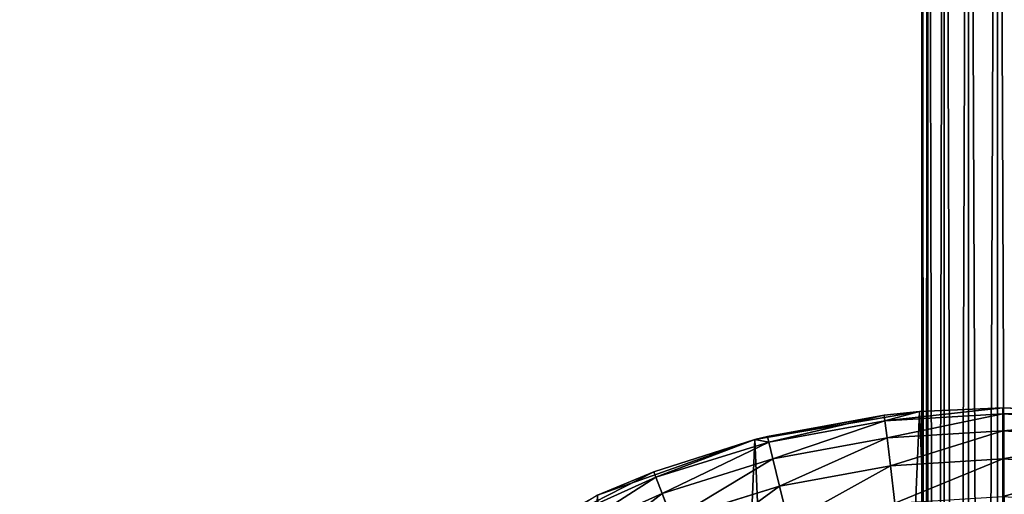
# Model space of a CAD drawing. Extents: x 80 to 596, y 77 to 1633.
# Tile 230 of 256: x 312 to 338, y 1124 to 1136. Entities that reach past the tile are written whole.
import ezdxf

# ---------------------------------------------------------------- set-up
doc = ezdxf.new("R2010")
doc.units = 0
doc.header["$LTSCALE"] = 25.4
doc.layers.get('0').update_dxf_attribs({"color": 13, "linetype": 'CONTINUOUS'})

# ---------------------------------------------------------------- blocks, each defined once
blk = doc.blocks.new('CADILLAC-III-8190-7988-799')
at = {"color": 18}
for p, q in [((-1.936, 973.117, 11.725), (-1.936, 1166.933, 17.11)), ((-1.936, 973.117, 11.725), (-1.936, 1166.933, 17.11)), ((-1.783, 1166.952, 16.345), (-1.783, 973.133, 10.96)), ((-1.783, 1166.952, 16.345), (-1.783, 973.133, 10.96)), ((-1.783, 1166.914, 17.875), (-1.783, 973.102, 12.49)), ((-1.783, 1166.914, 17.875), (-1.783, 973.102, 12.49)), ((-1.35, 1166.967, 15.696), (-1.35, 973.147, 10.311)), ((-1.35, 1166.967, 15.696), (-1.35, 973.147, 10.311)), ((-1.35, 1166.899, 18.524), (-1.35, 973.088, 13.139)), ((-1.35, 1166.899, 18.524), (-1.35, 973.088, 13.139)), ((-0.701, 1166.978, 15.263), (-0.701, 973.156, 9.878)), ((-0.701, 1166.978, 15.263), (-0.701, 973.156, 9.878)), ((-0.701, 1166.888, 18.957), (-0.701, 973.079, 13.572)), ((-0.701, 1166.888, 18.957), (-0.701, 973.079, 13.572)), ((0.064, 973.159, 9.725), (0.064, 1166.982, 15.11)), ((0.064, 973.159, 9.725), (0.064, 1166.982, 15.11)), ((0.064, 1166.884, 19.109), (0.064, 973.076, 13.725)), ((0.064, 1166.884, 19.109), (0.064, 973.076, 13.725)), ((-2.001, 1125.699, 7.111), (-6.348, 1124.954, 7.111)), ((-2.001, 1125.699, 7.111), (-6.348, 1124.954, 7.111)), ((-2.001, 1125.699, 7.111), (-2.93, 1125.603, 23.611)), ((-2.93, 1125.603, 23.611), (-2.001, 1125.699, 23.611)), ((-2.001, 1125.699, 7.111), (-2.93, 1125.603, 23.611)), ((-2.93, 1125.603, 23.611), (-2.001, 1125.699, 23.611)), ((0.204, 1125.793, 23.611), (-2.912, 1125.45, 25.172)), ((0.204, 1125.793, 23.611), (-2.912, 1125.45, 25.172)), ((-2.912, 1125.45, 25.172), (-2.001, 1125.699, 23.611)), ((-2.912, 1125.45, 25.172), (-2.001, 1125.699, 23.611)), ((0.204, 1125.639, 25.172), (-2.912, 1125.45, 25.172)), ((0.204, 1125.639, 25.172), (-2.912, 1125.45, 25.172)), ((0.204, 1125.793, 7.111), (-2.001, 1125.699, 7.111)), ((-2.001, 1125.699, 23.611), (0.204, 1125.793, 23.611)), ((0.204, 1125.793, 7.111), (-2.001, 1125.699, 7.111)), ((-2.001, 1125.699, 23.611), (0.204, 1125.793, 23.611)), ((-2.001, 1125.699, 7.111), (-2.001, 1125.699, 23.611)), ((-2.001, 1125.699, 7.111), (-2.001, 1125.699, 23.611)), ((2.409, 1125.699, 7.111), (0.204, 1125.793, 7.111)), ((0.204, 1125.793, 7.111), (0.204, 1125.793, 23.611)), ((0.204, 1125.793, 23.611), (2.409, 1125.699, 23.611)), ((0.204, 1125.793, 7.111), (0.204, 1125.793, 23.611)), ((2.409, 1125.699, 7.111), (0.204, 1125.793, 7.111)), ((0.204, 1125.793, 23.611), (2.409, 1125.699, 23.611)), ((0.204, 1125.793, 23.611), (0.204, 1125.639, 25.172)), ((0.204, 1125.793, 23.611), (0.204, 1125.639, 25.172)), ((2.409, 1125.699, 23.611), (0.204, 1125.639, 25.172)), ((2.409, 1125.699, 23.611), (0.204, 1125.639, 25.172)), ((0.204, 1125.639, 25.172), (0.204, 1125.184, 26.673)), ((3.319, 1125.45, 25.172), (0.204, 1125.639, 25.172)), ((0.204, 1125.639, 25.172), (0.204, 1125.184, 26.673)), ((3.319, 1125.45, 25.172), (0.204, 1125.639, 25.172)), ((-6.348, 1124.954, 7.111), (-2.93, 1125.603, 23.611)), ((-6.348, 1124.954, 7.111), (-2.93, 1125.603, 23.611)), ((-6.019, 1125.037, 23.611), (-2.93, 1125.603, 23.611)), ((-6.019, 1125.037, 23.611), (-2.93, 1125.603, 23.611)), ((-2.912, 1125.45, 25.172), (-5.982, 1124.888, 25.172)), ((-2.912, 1125.45, 25.172), (-5.982, 1124.888, 25.172)), ((-2.93, 1125.603, 23.611), (-2.912, 1125.45, 25.172)), ((-2.93, 1125.603, 23.611), (-2.912, 1125.45, 25.172)), ((-2.912, 1125.45, 25.172), (-2.857, 1124.999, 26.673)), ((-2.912, 1125.45, 25.172), (-2.857, 1124.999, 26.673)), ((0.204, 1125.184, 26.673), (-2.857, 1124.999, 26.673)), ((0.204, 1125.184, 26.673), (-2.857, 1124.999, 26.673)), ((3.264, 1124.999, 26.673), (0.204, 1125.184, 26.673)), ((0.204, 1125.184, 26.673), (0.204, 1124.444, 28.056)), ((0.204, 1125.184, 26.673), (0.204, 1124.444, 28.056)), ((3.264, 1124.999, 26.673), (0.204, 1125.184, 26.673)), ((-6.348, 1124.954, 7.111), (-10.506, 1123.484, 7.111)), ((-6.348, 1124.954, 7.111), (-10.506, 1123.484, 7.111)), ((-9.016, 1124.103, 23.611), (-6.348, 1124.954, 7.111)), ((-9.016, 1124.103, 23.611), (-6.348, 1124.954, 7.111)), ((-9.016, 1124.103, 23.611), (-6.348, 1124.954, 23.611)), ((-9.016, 1124.103, 23.611), (-6.348, 1124.954, 23.611)), ((-8.962, 1123.959, 25.172), (-6.348, 1124.954, 23.611)), ((-8.962, 1123.959, 25.172), (-6.348, 1124.954, 23.611)), ((-8.962, 1123.959, 25.172), (-5.982, 1124.888, 25.172)), ((-8.962, 1123.959, 25.172), (-5.982, 1124.888, 25.172)), ((-6.348, 1124.954, 7.111), (-6.019, 1125.037, 23.611)), ((-6.348, 1124.954, 23.611), (-6.019, 1125.037, 23.611)), ((-6.348, 1124.954, 7.111), (-6.019, 1125.037, 23.611)), ((-6.348, 1124.954, 23.611), (-6.019, 1125.037, 23.611)), ((-6.348, 1124.954, 23.611), (-6.348, 1124.954, 7.111)), ((-6.348, 1124.954, 23.611), (-6.348, 1124.954, 7.111)), ((-6.348, 1124.954, 23.611), (-5.982, 1124.888, 25.172)), ((-6.348, 1124.954, 23.611), (-5.982, 1124.888, 25.172)), ((-5.982, 1124.888, 25.172), (-6.019, 1125.037, 23.611)), ((-5.982, 1124.888, 25.172), (-6.019, 1125.037, 23.611)), ((-5.873, 1124.446, 26.673), (-5.982, 1124.888, 25.172)), ((-5.873, 1124.446, 26.673), (-5.982, 1124.888, 25.172)), ((-2.857, 1124.999, 26.673), (-5.873, 1124.446, 26.673)), ((-2.857, 1124.999, 26.673), (-5.873, 1124.446, 26.673)), ((-2.857, 1124.999, 26.673), (-2.768, 1124.265, 28.056)), ((-2.857, 1124.999, 26.673), (-2.768, 1124.265, 28.056)), ((-8.8, 1123.534, 26.673), (-5.873, 1124.446, 26.673)), ((-8.8, 1123.534, 26.673), (-5.873, 1124.446, 26.673)), ((-5.696, 1123.728, 28.056), (-5.873, 1124.446, 26.673)), ((-5.696, 1123.728, 28.056), (-5.873, 1124.446, 26.673)), ((0.204, 1124.444, 28.056), (-2.768, 1124.265, 28.056)), ((0.204, 1124.444, 28.056), (-2.768, 1124.265, 28.056)), ((3.175, 1124.265, 28.056), (0.204, 1124.444, 28.056)), ((0.204, 1124.444, 28.056), (0.204, 1123.449, 29.268)), ((3.175, 1124.265, 28.056), (0.204, 1124.444, 28.056)), ((0.204, 1124.444, 28.056), (0.204, 1123.449, 29.268)), ((-9.016, 1124.103, 23.611), (-11.808, 1122.678, 25.172)), ((-9.016, 1124.103, 23.611), (-11.808, 1122.678, 25.172)), ((-10.506, 1123.484, 7.111), (-9.016, 1124.103, 23.611)), ((-10.506, 1123.484, 23.611), (-9.016, 1124.103, 23.611)), ((-10.506, 1123.484, 7.111), (-9.016, 1124.103, 23.611)), ((-10.506, 1123.484, 23.611), (-9.016, 1124.103, 23.611)), ((-9.016, 1124.103, 23.611), (-8.962, 1123.959, 25.172)), ((-9.016, 1124.103, 23.611), (-8.962, 1123.959, 25.172)), ((-2.768, 1124.265, 28.056), (-5.696, 1123.728, 28.056)), ((-2.768, 1124.265, 28.056), (-5.696, 1123.728, 28.056)), ((-2.768, 1124.265, 28.056), (-2.648, 1123.277, 29.268)), ((-2.768, 1124.265, 28.056), (-2.648, 1123.277, 29.268)), ((-8.962, 1123.959, 25.172), (-11.808, 1122.678, 25.172)), ((-8.962, 1123.959, 25.172), (-11.808, 1122.678, 25.172)), ((-8.8, 1123.534, 26.673), (-8.962, 1123.959, 25.172)), ((-8.8, 1123.534, 26.673), (-8.962, 1123.959, 25.172)), ((-8.538, 1122.842, 28.056), (-5.696, 1123.728, 28.056)), ((-8.538, 1122.842, 28.056), (-5.696, 1123.728, 28.056)), ((-5.458, 1122.762, 29.268), (-5.696, 1123.728, 28.056)), ((-5.458, 1122.762, 29.268), (-5.696, 1123.728, 28.056)), ((-8.8, 1123.534, 26.673), (-11.596, 1122.275, 26.673)), ((-8.8, 1123.534, 26.673), (-11.596, 1122.275, 26.673)), ((-8.538, 1122.842, 28.056), (-8.8, 1123.534, 26.673)), ((-8.538, 1122.842, 28.056), (-8.8, 1123.534, 26.673))]:
    blk.add_line(p, q, dxfattribs=at)
mesh = blk.add_polyface(dxfattribs=at)
corners = [(-1.936, 1166.933, 17.11), (-1.783, 973.133, 10.96), (-1.936, 973.117, 11.725), (-1.783, 1166.952, 16.345)]
mesh.append_faces([[corners[k] for k in face] for face in [(0, 1, 2), (1, 0, 3)]], dxfattribs={"vtx0": -1, "color": 18})
mesh = blk.add_polyface(dxfattribs=at)
corners = [(-1.783, 1166.914, 17.875), (-1.936, 973.117, 11.725), (-1.783, 973.102, 12.49), (-1.936, 1166.933, 17.11)]
mesh.append_faces([[corners[k] for k in face] for face in [(0, 1, 2), (1, 0, 3)]], dxfattribs={"vtx0": -1, "color": 18})
mesh = blk.add_polyface(dxfattribs=at)
corners = [(-1.783, 1166.952, 16.345), (-1.35, 973.147, 10.311), (-1.783, 973.133, 10.96), (-1.35, 1166.967, 15.696)]
mesh.append_faces([[corners[k] for k in face] for face in [(0, 1, 2), (1, 0, 3)]], dxfattribs={"vtx0": -1, "color": 18})
mesh = blk.add_polyface(dxfattribs=at)
corners = [(-1.35, 1166.899, 18.524), (-1.783, 973.102, 12.49), (-1.35, 973.088, 13.139), (-1.783, 1166.914, 17.875)]
mesh.append_faces([[corners[k] for k in face] for face in [(0, 1, 2), (1, 0, 3)]], dxfattribs={"vtx0": -1, "color": 18})
mesh = blk.add_polyface(dxfattribs=at)
corners = [(-0.701, 1166.978, 15.263), (-1.35, 973.147, 10.311), (-1.35, 1166.967, 15.696), (-0.701, 973.156, 9.878)]
mesh.append_faces([[corners[k] for k in face] for face in [(0, 1, 2), (1, 0, 3)]], dxfattribs={"vtx0": -1, "color": 18})
mesh = blk.add_polyface(dxfattribs=at)
corners = [(-0.701, 973.079, 13.572), (-1.35, 1166.899, 18.524), (-1.35, 973.088, 13.139), (-0.701, 1166.888, 18.957)]
mesh.append_faces([[corners[k] for k in face] for face in [(0, 1, 2), (1, 0, 3)]], dxfattribs={"vtx0": -1, "color": 18})
mesh = blk.add_polyface(dxfattribs=at)
corners = [(0.064, 1166.982, 15.11), (-0.701, 973.156, 9.878), (-0.701, 1166.978, 15.263), (0.064, 973.159, 9.725)]
mesh.append_faces([[corners[k] for k in face] for face in [(0, 1, 2), (1, 0, 3)]], dxfattribs={"vtx0": -1, "color": 18})
mesh = blk.add_polyface(dxfattribs=at)
corners = [(0.064, 973.076, 13.725), (-0.701, 1166.888, 18.957), (-0.701, 973.079, 13.572), (0.064, 1166.884, 19.109)]
mesh.append_faces([[corners[k] for k in face] for face in [(0, 1, 2), (1, 0, 3)]], dxfattribs={"vtx0": -1, "color": 18})
mesh = blk.add_polyface(dxfattribs=at)
corners = [(0.83, 1166.978, 15.263), (0.064, 973.159, 9.725), (0.064, 1166.982, 15.11), (0.83, 973.156, 9.878)]
mesh.append_faces([[corners[k] for k in face] for face in [(0, 1, 2), (1, 0, 3)]], dxfattribs={"vtx0": -1, "color": 18})
mesh = blk.add_polyface(dxfattribs=at)
corners = [(0.83, 973.079, 13.572), (0.064, 1166.884, 19.109), (0.064, 973.076, 13.725), (0.83, 1166.888, 18.957)]
mesh.append_faces([[corners[k] for k in face] for face in [(0, 1, 2), (1, 0, 3)]], dxfattribs={"vtx0": -1, "color": 18})
mesh = blk.add_polyface(dxfattribs=at)
corners = [(-25.586, 1103.095, 7.111), (-25.213, 1094.315, 7.111), (-25.773, 1098.689, 7.111), (-24.657, 1107.406, 7.111), (-23.922, 1090.098, 7.111), (-23.012, 1111.498, 7.111), (-21.936, 1086.161, 7.111), (-20.7, 1115.253, 7.111), (-19.314, 1082.615, 7.111), (-17.787, 1118.563, 7.111), (-16.13, 1079.564, 7.111), (-14.356, 1121.334, 7.111), (-12.476, 1077.094, 7.111), (-10.506, 1123.484, 7.111), (-8.458, 1075.278, 7.111), (-6.348, 1124.954, 7.111), (-4.19, 1074.167, 7.111), (-2.001, 1125.699, 7.111), (0.204, 1073.793, 7.111), (0.204, 1125.793, 7.111), (2.409, 1125.699, 7.111), (4.598, 1074.167, 7.111), (6.755, 1124.954, 7.111), (8.865, 1075.278, 7.111), (10.913, 1123.484, 7.111), (12.884, 1077.094, 7.111), (14.763, 1121.334, 7.111), (16.537, 1079.564, 7.111), (18.194, 1118.563, 7.111), (19.721, 1082.615, 7.111), (21.108, 1115.253, 7.111), (22.343, 1086.161, 7.111), (23.42, 1111.498, 7.111), (24.329, 1090.098, 7.111), (25.064, 1107.406, 7.111), (25.62, 1094.315, 7.111), (25.993, 1103.095, 7.111), (26.18, 1098.689, 7.111)]
mesh.append_faces([[corners[k] for k in face] for face in [(0, 1, 2), (35, 36, 37)]], dxfattribs={"vtx0": -1, "color": 18})
mesh.append_faces([[corners[k] for k in face] for face in [(1, 3, 4), (4, 5, 6), (6, 7, 8), (8, 9, 10), (10, 11, 12), (12, 13, 14), (14, 15, 16), (16, 17, 18), (18, 20, 21), (21, 22, 23), (23, 24, 25), (25, 26, 27), (27, 28, 29), (29, 30, 31), (31, 32, 33), (33, 34, 35)]], dxfattribs={"vtx0": -1, "vtx1": -1, "color": 18})
mesh.append_faces([[corners[k] for k in face] for face in [(1, 0, 3), (4, 3, 5), (6, 5, 7), (8, 7, 9), (10, 9, 11), (12, 11, 13), (14, 13, 15), (16, 15, 17), (18, 17, 19), (18, 19, 20), (21, 20, 22), (23, 22, 24), (25, 24, 26), (27, 26, 28), (29, 28, 30), (31, 30, 32), (33, 32, 34), (35, 34, 36)]], dxfattribs={"vtx0": -1, "vtx2": -1, "color": 18})
mesh = blk.add_polyface(dxfattribs=at)
corners = [(-2.93, 1125.603, 23.611), (-2.001, 1125.699, 7.111), (-6.348, 1124.954, 7.111)]
mesh.append_faces([[corners[k] for k in face] for face in [(0, 1, 2)]], dxfattribs={"color": 18})
mesh = blk.add_polyface(dxfattribs=at)
corners = [(-2.001, 1125.699, 23.611), (-2.001, 1125.699, 7.111), (-2.93, 1125.603, 23.611)]
mesh.append_faces([[corners[k] for k in face] for face in [(0, 1, 2)]], dxfattribs={"color": 18})
mesh = blk.add_polyface(dxfattribs=at)
corners = [(-2.912, 1125.45, 25.172), (-2.001, 1125.699, 23.611), (-2.93, 1125.603, 23.611)]
mesh.append_faces([[corners[k] for k in face] for face in [(0, 1, 2)]], dxfattribs={"color": 18})
mesh = blk.add_polyface(dxfattribs=at)
corners = [(0.204, 1125.639, 25.172), (0.204, 1125.793, 23.611), (-2.912, 1125.45, 25.172)]
mesh.append_faces([[corners[k] for k in face] for face in [(0, 1, 2)]], dxfattribs={"color": 18})
mesh = blk.add_polyface(dxfattribs=at)
corners = [(-2.912, 1125.45, 25.172), (0.204, 1125.793, 23.611), (-2.001, 1125.699, 23.611)]
mesh.append_faces([[corners[k] for k in face] for face in [(0, 1, 2)]], dxfattribs={"color": 18})
mesh = blk.add_polyface(dxfattribs=at)
corners = [(-2.857, 1124.999, 26.673), (0.204, 1125.639, 25.172), (-2.912, 1125.45, 25.172), (0.204, 1125.184, 26.673)]
mesh.append_faces([[corners[k] for k in face] for face in [(0, 1, 2), (1, 0, 3)]], dxfattribs={"vtx0": -1, "color": 18})
mesh = blk.add_polyface(dxfattribs=at)
corners = [(-2.001, 1125.699, 23.611), (0.204, 1125.793, 7.111), (-2.001, 1125.699, 7.111), (0.204, 1125.793, 23.611)]
mesh.append_faces([[corners[k] for k in face] for face in [(0, 1, 2), (1, 0, 3)]], dxfattribs={"vtx0": -1, "color": 18})
mesh = blk.add_polyface(dxfattribs=at)
corners = [(0.204, 1125.793, 23.611), (2.409, 1125.699, 7.111), (0.204, 1125.793, 7.111), (2.409, 1125.699, 23.611)]
mesh.append_faces([[corners[k] for k in face] for face in [(0, 1, 2), (1, 0, 3)]], dxfattribs={"vtx0": -1, "color": 18})
mesh = blk.add_polyface(dxfattribs=at)
corners = [(0.204, 1125.639, 25.172), (2.409, 1125.699, 23.611), (0.204, 1125.793, 23.611)]
mesh.append_faces([[corners[k] for k in face] for face in [(0, 1, 2)]], dxfattribs={"color": 18})
mesh = blk.add_polyface(dxfattribs=at)
corners = [(3.319, 1125.45, 25.172), (2.409, 1125.699, 23.611), (0.204, 1125.639, 25.172)]
mesh.append_faces([[corners[k] for k in face] for face in [(0, 1, 2)]], dxfattribs={"color": 18})
mesh = blk.add_polyface(dxfattribs=at)
corners = [(0.204, 1125.184, 26.673), (3.319, 1125.45, 25.172), (0.204, 1125.639, 25.172), (3.264, 1124.999, 26.673)]
mesh.append_faces([[corners[k] for k in face] for face in [(0, 1, 2), (1, 0, 3)]], dxfattribs={"vtx0": -1, "color": 18})
mesh = blk.add_polyface(dxfattribs=at)
corners = [(-2.93, 1125.603, 23.611), (-6.348, 1124.954, 7.111), (-6.019, 1125.037, 23.611)]
mesh.append_faces([[corners[k] for k in face] for face in [(0, 1, 2)]], dxfattribs={"color": 18})
mesh = blk.add_polyface(dxfattribs=at)
corners = [(-5.982, 1124.888, 25.172), (-2.93, 1125.603, 23.611), (-6.019, 1125.037, 23.611), (-2.912, 1125.45, 25.172)]
mesh.append_faces([[corners[k] for k in face] for face in [(0, 1, 2), (1, 0, 3)]], dxfattribs={"vtx0": -1, "color": 18})
mesh = blk.add_polyface(dxfattribs=at)
corners = [(-5.873, 1124.446, 26.673), (-2.912, 1125.45, 25.172), (-5.982, 1124.888, 25.172), (-2.857, 1124.999, 26.673)]
mesh.append_faces([[corners[k] for k in face] for face in [(0, 1, 2), (1, 0, 3)]], dxfattribs={"vtx0": -1, "color": 18})
mesh = blk.add_polyface(dxfattribs=at)
corners = [(-2.768, 1124.265, 28.056), (0.204, 1125.184, 26.673), (-2.857, 1124.999, 26.673), (0.204, 1124.444, 28.056)]
mesh.append_faces([[corners[k] for k in face] for face in [(0, 1, 2), (1, 0, 3)]], dxfattribs={"vtx0": -1, "color": 18})
mesh = blk.add_polyface(dxfattribs=at)
corners = [(0.204, 1124.444, 28.056), (3.264, 1124.999, 26.673), (0.204, 1125.184, 26.673), (3.175, 1124.265, 28.056)]
mesh.append_faces([[corners[k] for k in face] for face in [(0, 1, 2), (1, 0, 3)]], dxfattribs={"vtx0": -1, "color": 18})
mesh = blk.add_polyface(dxfattribs=at)
corners = [(-9.016, 1124.103, 23.611), (-6.348, 1124.954, 7.111), (-10.506, 1123.484, 7.111)]
mesh.append_faces([[corners[k] for k in face] for face in [(0, 1, 2)]], dxfattribs={"color": 18})
mesh = blk.add_polyface(dxfattribs=at)
corners = [(-6.348, 1124.954, 23.611), (-6.348, 1124.954, 7.111), (-9.016, 1124.103, 23.611)]
mesh.append_faces([[corners[k] for k in face] for face in [(0, 1, 2)]], dxfattribs={"color": 18})
mesh = blk.add_polyface(dxfattribs=at)
corners = [(-8.962, 1123.959, 25.172), (-6.348, 1124.954, 23.611), (-9.016, 1124.103, 23.611)]
mesh.append_faces([[corners[k] for k in face] for face in [(0, 1, 2)]], dxfattribs={"color": 18})
mesh = blk.add_polyface(dxfattribs=at)
corners = [(-5.982, 1124.888, 25.172), (-6.348, 1124.954, 23.611), (-8.962, 1123.959, 25.172)]
mesh.append_faces([[corners[k] for k in face] for face in [(0, 1, 2)]], dxfattribs={"color": 18})
mesh = blk.add_polyface(dxfattribs=at)
corners = [(-8.8, 1123.534, 26.673), (-5.982, 1124.888, 25.172), (-8.962, 1123.959, 25.172), (-5.873, 1124.446, 26.673)]
mesh.append_faces([[corners[k] for k in face] for face in [(0, 1, 2), (1, 0, 3)]], dxfattribs={"vtx0": -1, "color": 18})
mesh = blk.add_polyface(dxfattribs=at)
corners = [(-6.019, 1125.037, 23.611), (-6.348, 1124.954, 7.111), (-6.348, 1124.954, 23.611)]
mesh.append_faces([[corners[k] for k in face] for face in [(0, 1, 2)]], dxfattribs={"color": 18})
mesh = blk.add_polyface(dxfattribs=at)
corners = [(-5.982, 1124.888, 25.172), (-6.019, 1125.037, 23.611), (-6.348, 1124.954, 23.611)]
mesh.append_faces([[corners[k] for k in face] for face in [(0, 1, 2)]], dxfattribs={"color": 18})
mesh = blk.add_polyface(dxfattribs=at)
corners = [(-5.696, 1123.728, 28.056), (-2.857, 1124.999, 26.673), (-5.873, 1124.446, 26.673), (-2.768, 1124.265, 28.056)]
mesh.append_faces([[corners[k] for k in face] for face in [(0, 1, 2), (1, 0, 3)]], dxfattribs={"vtx0": -1, "color": 18})
mesh = blk.add_polyface(dxfattribs=at)
corners = [(-8.538, 1122.842, 28.056), (-5.873, 1124.446, 26.673), (-8.8, 1123.534, 26.673), (-5.696, 1123.728, 28.056)]
mesh.append_faces([[corners[k] for k in face] for face in [(0, 1, 2), (1, 0, 3)]], dxfattribs={"vtx0": -1, "color": 18})
mesh = blk.add_polyface(dxfattribs=at)
corners = [(-2.648, 1123.277, 29.268), (0.204, 1124.444, 28.056), (-2.768, 1124.265, 28.056), (0.204, 1123.449, 29.268)]
mesh.append_faces([[corners[k] for k in face] for face in [(0, 1, 2), (1, 0, 3)]], dxfattribs={"vtx0": -1, "color": 18})
mesh = blk.add_polyface(dxfattribs=at)
corners = [(0.204, 1123.449, 29.268), (3.175, 1124.265, 28.056), (0.204, 1124.444, 28.056), (3.055, 1123.277, 29.268)]
mesh.append_faces([[corners[k] for k in face] for face in [(0, 1, 2), (1, 0, 3)]], dxfattribs={"vtx0": -1, "color": 18})
mesh = blk.add_polyface(dxfattribs=at)
corners = [(-8.962, 1123.959, 25.172), (-9.016, 1124.103, 23.611), (-11.808, 1122.678, 25.172)]
mesh.append_faces([[corners[k] for k in face] for face in [(0, 1, 2)]], dxfattribs={"color": 18})
mesh = blk.add_polyface(dxfattribs=at)
corners = [(-11.808, 1122.678, 25.172), (-9.016, 1124.103, 23.611), (-10.506, 1123.484, 23.611)]
mesh.append_faces([[corners[k] for k in face] for face in [(0, 1, 2)]], dxfattribs={"color": 18})
mesh = blk.add_polyface(dxfattribs=at)
corners = [(-9.016, 1124.103, 23.611), (-10.506, 1123.484, 7.111), (-10.506, 1123.484, 23.611)]
mesh.append_faces([[corners[k] for k in face] for face in [(0, 1, 2)]], dxfattribs={"color": 18})
mesh = blk.add_polyface(dxfattribs=at)
corners = [(-5.458, 1122.762, 29.268), (-2.768, 1124.265, 28.056), (-5.696, 1123.728, 28.056), (-2.648, 1123.277, 29.268)]
mesh.append_faces([[corners[k] for k in face] for face in [(0, 1, 2), (1, 0, 3)]], dxfattribs={"vtx0": -1, "color": 18})
mesh = blk.add_polyface(dxfattribs=at)
corners = [(-11.596, 1122.275, 26.673), (-8.962, 1123.959, 25.172), (-11.808, 1122.678, 25.172), (-8.8, 1123.534, 26.673)]
mesh.append_faces([[corners[k] for k in face] for face in [(0, 1, 2), (1, 0, 3)]], dxfattribs={"vtx0": -1, "color": 18})
mesh = blk.add_polyface(dxfattribs=at)
corners = [(-8.185, 1121.912, 29.268), (-5.696, 1123.728, 28.056), (-8.538, 1122.842, 28.056), (-5.458, 1122.762, 29.268)]
mesh.append_faces([[corners[k] for k in face] for face in [(0, 1, 2), (1, 0, 3)]], dxfattribs={"vtx0": -1, "color": 18})
mesh = blk.add_polyface(dxfattribs=at)
corners = [(-11.253, 1121.621, 28.056), (-8.8, 1123.534, 26.673), (-11.596, 1122.275, 26.673), (-8.538, 1122.842, 28.056)]
mesh.append_faces([[corners[k] for k in face] for face in [(0, 1, 2), (1, 0, 3)]], dxfattribs={"vtx0": -1, "color": 18})
blk = doc.blocks.new('GRUPUJ_1')
at = {"color": 0}
blk.add_blockref('CADILLAC-III-8190-7988-799', (258.066, -77.491, -7.111), dxfattribs=at)

msp = doc.modelspace()

# ---------------------------------------------------------------- block references
at = {"color": 0}
msp.add_blockref('GRUPUJ_1', (79.834, 77.491, -7.989), dxfattribs=at)

doc.saveas('drawing.dxf')
